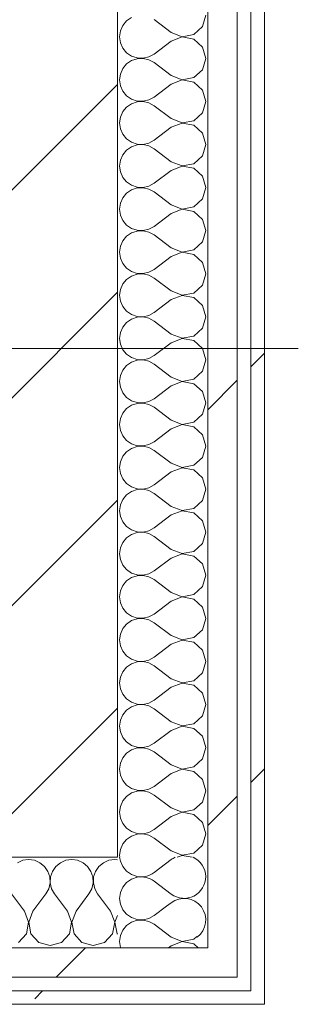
# Model space of a CAD drawing. Header units: millimetres. Extents: x -40968 to 11883, y -18816 to 4378.
# Tile 190 of 209: x -1661 to -1538, y -12504 to -12069. Entities that reach past the tile are written whole.
import ezdxf

# ---------------------------------------------------------------- set-up
doc = ezdxf.new("R2010")
doc.units = ezdxf.units.MM
doc.header["$MEASUREMENT"] = 0
doc.linetypes.add('Wipeout_Contour', pattern=[1000, 0, -1000])
doc.layers.add('10_ESTR_Pilars', color=7, linetype='Continuous')
doc.layers.add('Nuevo_08_E_Envans secs', color=7, linetype='Continuous')
for name, color, linetype, lineweight in [('10_ESTR_Pilars_Pluma_Nº__20', 1, 'Continuous', 5), ('10_ESTR_Pilars_Pluma_Nº__28', 7, 'Continuous', 20), ('10_ESTR_Pilars_Pluma_Nº__42', 8, 'Continuous', 25), ('Nuevo_08_E_Envans secs_Pluma_Nº__1', 7, 'Continuous', 5)]:
    doc.layers.add(name, color=color, linetype=linetype, lineweight=lineweight)
for name, color, linetype, lineweight, true_color in [('Nuevo_08_E_Envans secs_Pluma_Nº__102', 7, 'Continuous', 5, 0xcccccc), ('Nuevo_08_E_Envans secs_Pluma_Nº__171', 171, 'Continuous', 13, 0xaaaaff), ('Nuevo_08_E_Envans secs_Pluma_Nº__177', 7, 'Continuous', 15, 0xf7e046)]:
    doc.layers.add(name, color=color, linetype=linetype, lineweight=lineweight, true_color=true_color)
pattern_1 = [(45, (0, 0), (-183.848, 183.848), [195, -65]), (45, (7e-14, 183.85), (-183.848, 183.848), [195, -65])]

# ---------------------------------------------------------------- blocks, each defined once
blk = doc.blocks.new('*X363')
at = {"layer": 'Nuevo_08_E_Envans secs_Pluma_Nº__102', "color": 254, "linetype": 'Continuous', "lineweight": 5, "true_color": 0xcccccc}
for p, q in [((-1616.65, -12440.23), (-1616.58, -12440.7)), ((-1616.58, -12440.7), (-1615.52, -12443.1)), ((-1615.52, -12443.1), (-1613.84, -12445.13)), ((-1613.84, -12445.13), (-1611.68, -12446.61)), ((-1611.68, -12446.61), (-1609.53, -12447.34)), ((-1613.84, -12450.11), (-1615.52, -12452.14)), ((-1611.68, -12448.62), (-1613.84, -12450.11)), ((-1609.19, -12447.78), (-1611.68, -12448.62)), ((-1609.09, -12447.78), (-1609.19, -12447.78)), ((-1616.58, -12454.54), (-1616.94, -12457.14)), ((-1615.52, -12452.14), (-1616.58, -12454.54)), ((-1616.94, -12457.14), (-1616.58, -12459.75)), ((-1616.58, -12459.75), (-1615.52, -12462.15)), ((-1615.52, -12462.15), (-1613.84, -12464.17)), ((-1596.22, -12460.65), (-1601.7, -12464.76)), ((-1613.84, -12464.17), (-1611.68, -12465.66)), ((-1611.68, -12467.67), (-1613.84, -12469.16)), ((-1611.68, -12465.66), (-1609.19, -12466.5)), ((-1609.19, -12466.83), (-1611.68, -12467.67)), ((-1609.19, -12466.5), (-1606.56, -12466.63)), ((-1606.56, -12466.71), (-1609.19, -12466.83)), ((-1606.56, -12466.63), (-1604, -12466.03)), ((-1604, -12467.3), (-1606.56, -12466.71)), ((-1604, -12466.03), (-1601.7, -12464.76)), ((-1601.7, -12468.57), (-1604, -12467.3)), ((-1615.52, -12471.18), (-1616.58, -12473.59)), ((-1613.84, -12469.16), (-1615.52, -12471.18)), ((-1594.08, -12474.29), (-1601.7, -12468.57)), ((-1616.58, -12473.59), (-1616.94, -12476.19)), ((-1616.94, -12476.19), (-1616.58, -12478.79)), ((-1594.08, -12474.29), (-1589.23, -12476.15)), ((-1589.23, -12476.23), (-1594.08, -12478.1)), ((-1589.23, -12476.15), (-1584.11, -12475.19)), ((-1584.11, -12477.2), (-1589.23, -12476.23)), ((-1584.11, -12475.19), (-1582.84, -12474.03)), ((-1582.16, -12478.98), (-1584.11, -12477.2)), ((-1616.58, -12478.79), (-1616.5, -12478.98)), ((-1594.08, -12478.1), (-1595.26, -12478.98))]:
    blk.add_line(p, q, dxfattribs=at)
blk = doc.blocks.new('*X365')
at = {"layer": 'Nuevo_08_E_Envans secs_Pluma_Nº__102', "color": 254, "linetype": 'Continuous', "lineweight": 5, "true_color": 0xcccccc}
for p, q in [((-1594.08, -12440), (-1601.7, -12445.71)), ((-1594.08, -12455.24), (-1601.7, -12449.52)), ((-1594.08, -12459.05), (-1596.22, -12460.65))]:
    blk.add_line(p, q, dxfattribs=at)
for centre, start, end in [((-1607.42, -12438.1), 185.3062, 192.4806), ((-1588.37, -12447.62), 233.1301, 65.165), ((-1588.37, -12447.62), 114.835, 126.8699), ((-1607.42, -12438.1), 257.5194, 306.8699), ((-1607.42, -12457.14), 53.1301, 100.1798), ((-1588.37, -12466.67), 307.1776, 126.8699)]:
    blk.add_arc(centre, 9.52, start, end, dxfattribs=at)
blk = doc.blocks.new('*X366')
at = {"layer": 'Nuevo_08_E_Envans secs_Pluma_Nº__102', "color": 254, "linetype": 'Continuous', "lineweight": 5, "true_color": 0xcccccc}
for p, q in [((-1611.68, -12067.67), (-1613.84, -12069.16)), ((-1580.27, -12071.67), (-1578.85, -12066.67)), ((-1615.52, -12071.18), (-1616.58, -12073.59)), ((-1613.84, -12069.16), (-1615.52, -12071.18)), ((-1594.08, -12074.29), (-1601.7, -12068.57)), ((-1584.11, -12075.19), (-1580.27, -12071.67)), ((-1616.58, -12073.59), (-1616.94, -12076.19)), ((-1616.94, -12076.19), (-1616.58, -12078.79)), ((-1594.08, -12074.29), (-1589.23, -12076.15)), ((-1589.23, -12076.23), (-1594.08, -12078.1)), ((-1589.23, -12076.15), (-1584.11, -12075.19)), ((-1584.11, -12077.2), (-1589.23, -12076.23)), ((-1616.58, -12078.79), (-1615.52, -12081.2)), ((-1594.08, -12078.1), (-1601.7, -12083.81)), ((-1580.27, -12080.71), (-1584.11, -12077.2)), ((-1578.85, -12085.71), (-1580.27, -12080.71)), ((-1615.52, -12081.2), (-1613.84, -12083.22)), ((-1613.84, -12083.22), (-1611.68, -12084.71)), ((-1611.68, -12084.71), (-1609.19, -12085.55)), ((-1606.56, -12085.68), (-1604, -12085.08)), ((-1604, -12085.08), (-1601.7, -12083.81)), ((-1613.84, -12088.21), (-1615.52, -12090.23)), ((-1611.68, -12086.72), (-1613.84, -12088.21)), ((-1609.19, -12085.88), (-1611.68, -12086.72)), ((-1609.19, -12085.55), (-1606.56, -12085.68)), ((-1606.56, -12085.75), (-1609.19, -12085.88)), ((-1604, -12086.35), (-1606.56, -12085.75)), ((-1601.7, -12087.62), (-1604, -12086.35)), ((-1594.08, -12093.33), (-1601.7, -12087.62)), ((-1580.27, -12090.72), (-1578.85, -12085.71)), ((-1616.58, -12092.64), (-1616.94, -12095.24)), ((-1615.52, -12090.23), (-1616.58, -12092.64)), ((-1594.08, -12093.33), (-1589.23, -12095.2)), ((-1584.11, -12094.23), (-1580.27, -12090.72)), ((-1616.94, -12095.24), (-1616.58, -12097.84)), ((-1616.58, -12097.84), (-1615.52, -12100.25)), ((-1594.08, -12097.14), (-1601.7, -12102.86)), ((-1589.23, -12095.28), (-1594.08, -12097.14)), ((-1589.23, -12095.2), (-1584.11, -12094.23)), ((-1584.11, -12096.24), (-1589.23, -12095.28)), ((-1580.27, -12099.75), (-1584.11, -12096.24)), ((-1615.52, -12100.25), (-1613.84, -12102.27)), ((-1613.84, -12102.27), (-1611.68, -12103.76)), ((-1578.85, -12104.76), (-1580.27, -12099.75)), ((-1611.68, -12105.77), (-1613.84, -12107.26)), ((-1611.68, -12103.76), (-1609.19, -12104.6)), ((-1609.19, -12104.93), (-1611.68, -12105.77)), ((-1609.19, -12104.6), (-1606.56, -12104.72)), ((-1606.56, -12104.8), (-1609.19, -12104.93)), ((-1606.56, -12104.72), (-1604, -12104.13)), ((-1604, -12105.4), (-1606.56, -12104.8)), ((-1604, -12104.13), (-1601.7, -12102.86)), ((-1601.7, -12106.67), (-1604, -12105.4)), ((-1594.08, -12112.38), (-1601.7, -12106.67)), ((-1580.27, -12109.77), (-1578.85, -12104.76)), ((-1615.52, -12109.28), (-1616.58, -12111.68)), ((-1613.84, -12107.26), (-1615.52, -12109.28)), ((-1584.11, -12113.28), (-1580.27, -12109.77)), ((-1616.58, -12111.68), (-1616.94, -12114.29)), ((-1616.94, -12114.29), (-1616.58, -12116.89)), ((-1594.08, -12112.38), (-1589.23, -12114.25)), ((-1589.23, -12114.32), (-1594.08, -12116.19)), ((-1589.23, -12114.25), (-1584.11, -12113.28)), ((-1584.11, -12115.29), (-1589.23, -12114.32)), ((-1580.27, -12118.8), (-1584.11, -12115.29)), ((-1616.58, -12116.89), (-1615.52, -12119.29)), ((-1615.52, -12119.29), (-1613.84, -12121.32)), ((-1594.08, -12116.19), (-1601.7, -12121.9)), ((-1578.85, -12123.81), (-1580.27, -12118.8)), ((-1613.84, -12121.32), (-1611.68, -12122.8)), ((-1611.68, -12122.8), (-1609.19, -12123.64)), ((-1609.19, -12123.98), (-1611.68, -12124.81)), ((-1609.19, -12123.64), (-1606.56, -12123.77)), ((-1606.56, -12123.85), (-1609.19, -12123.98)), ((-1606.56, -12123.77), (-1604, -12123.18)), ((-1604, -12124.44), (-1606.56, -12123.85)), ((-1604, -12123.18), (-1601.7, -12121.9)), ((-1601.7, -12125.71), (-1604, -12124.44)), ((-1580.27, -12128.82), (-1578.85, -12123.81)), ((-1615.52, -12128.33), (-1616.58, -12130.73)), ((-1613.84, -12126.3), (-1615.52, -12128.33)), ((-1611.68, -12124.81), (-1613.84, -12126.3)), ((-1594.08, -12131.43), (-1601.7, -12125.71)), ((-1584.11, -12132.33), (-1580.27, -12128.82)), ((-1616.58, -12130.73), (-1616.94, -12133.33)), ((-1594.08, -12131.43), (-1589.23, -12133.29)), ((-1589.23, -12133.29), (-1584.11, -12132.33)), ((-1616.94, -12133.33), (-1616.58, -12135.94)), ((-1616.58, -12135.94), (-1615.52, -12138.34)), ((-1594.08, -12135.24), (-1601.7, -12140.95)), ((-1589.23, -12133.37), (-1594.08, -12135.24)), ((-1584.11, -12134.34), (-1589.23, -12133.37)), ((-1580.27, -12137.85), (-1584.11, -12134.34)), ((-1615.52, -12138.34), (-1613.84, -12140.36)), ((-1613.84, -12140.36), (-1611.68, -12141.85)), ((-1611.68, -12141.85), (-1609.19, -12142.69)), ((-1604, -12142.22), (-1601.7, -12140.95)), ((-1578.85, -12142.86), (-1580.27, -12137.85)), ((-1613.84, -12145.35), (-1615.52, -12147.37)), ((-1611.68, -12143.86), (-1613.84, -12145.35)), ((-1609.19, -12143.02), (-1611.68, -12143.86)), ((-1609.19, -12142.69), (-1606.56, -12142.82)), ((-1606.56, -12142.9), (-1609.19, -12143.02)), ((-1606.56, -12142.82), (-1604, -12142.22)), ((-1604, -12143.49), (-1606.56, -12142.9)), ((-1601.7, -12144.76), (-1604, -12143.49)), ((-1594.08, -12150.48), (-1601.7, -12144.76)), ((-1580.27, -12147.86), (-1578.85, -12142.86)), ((-1616.58, -12149.78), (-1616.94, -12152.38)), ((-1615.52, -12147.37), (-1616.58, -12149.78)), ((-1594.08, -12150.48), (-1589.23, -12152.34)), ((-1584.11, -12151.38), (-1580.27, -12147.86)), ((-1616.94, -12152.38), (-1616.58, -12154.98)), ((-1616.58, -12154.98), (-1615.52, -12157.39)), ((-1594.08, -12154.29), (-1601.7, -12160)), ((-1589.23, -12152.42), (-1594.08, -12154.29)), ((-1589.23, -12152.34), (-1584.11, -12151.38)), ((-1584.11, -12153.39), (-1589.23, -12152.42)), ((-1580.27, -12156.9), (-1584.11, -12153.39)), ((-1615.52, -12157.39), (-1613.84, -12159.41)), ((-1613.84, -12159.41), (-1611.68, -12160.9)), ((-1578.85, -12161.9), (-1580.27, -12156.9)), ((-1611.68, -12162.91), (-1613.84, -12164.4)), ((-1611.68, -12160.9), (-1609.19, -12161.74)), ((-1609.19, -12162.07), (-1611.68, -12162.91)), ((-1609.19, -12161.74), (-1606.56, -12161.87)), ((-1606.56, -12161.94), (-1609.19, -12162.07)), ((-1606.56, -12161.87), (-1604, -12161.27)), ((-1604, -12162.54), (-1606.56, -12161.94)), ((-1604, -12161.27), (-1601.7, -12160)), ((-1601.7, -12163.81), (-1604, -12162.54)), ((-1580.27, -12166.91), (-1578.85, -12161.9)), ((-1615.52, -12166.42), (-1616.58, -12168.83)), ((-1613.84, -12164.4), (-1615.52, -12166.42)), ((-1594.08, -12169.52), (-1601.7, -12163.81)), ((-1584.11, -12170.42), (-1580.27, -12166.91)), ((-1616.58, -12168.83), (-1616.94, -12171.43)), ((-1616.94, -12171.43), (-1616.58, -12174.03)), ((-1594.08, -12169.52), (-1589.23, -12171.39)), ((-1589.23, -12171.47), (-1594.08, -12173.33)), ((-1589.23, -12171.39), (-1584.11, -12170.42)), ((-1584.11, -12172.43), (-1589.23, -12171.47)), ((-1580.27, -12175.95), (-1584.11, -12172.43)), ((-1616.58, -12174.03), (-1615.52, -12176.44)), ((-1615.52, -12176.44), (-1613.84, -12178.46)), ((-1594.08, -12173.33), (-1601.7, -12179.05)), ((-1578.85, -12180.95), (-1580.27, -12175.95)), ((-1613.84, -12178.46), (-1611.68, -12179.95)), ((-1611.68, -12179.95), (-1609.19, -12180.79)), ((-1609.19, -12181.12), (-1611.68, -12181.96)), ((-1609.19, -12180.79), (-1606.56, -12180.91)), ((-1606.56, -12180.99), (-1609.19, -12181.12)), ((-1606.56, -12180.91), (-1604, -12180.32)), ((-1604, -12181.59), (-1606.56, -12180.99)), ((-1604, -12180.32), (-1601.7, -12179.05)), ((-1580.27, -12185.96), (-1578.85, -12180.95)), ((-1615.52, -12185.47), (-1616.58, -12187.87)), ((-1613.84, -12183.45), (-1615.52, -12185.47)), ((-1611.68, -12181.96), (-1613.84, -12183.45)), ((-1601.7, -12182.86), (-1604, -12181.59)), ((-1594.08, -12188.57), (-1601.7, -12182.86)), ((-1616.58, -12187.87), (-1616.94, -12190.48)), ((-1594.08, -12188.57), (-1589.23, -12190.44)), ((-1589.23, -12190.44), (-1584.11, -12189.47)), ((-1584.11, -12189.47), (-1580.27, -12185.96)), ((-1616.94, -12190.48), (-1616.58, -12193.08)), ((-1616.58, -12193.08), (-1615.52, -12195.48)), ((-1594.08, -12192.38), (-1601.7, -12198.1)), ((-1589.23, -12190.51), (-1594.08, -12192.38)), ((-1584.11, -12191.48), (-1589.23, -12190.51)), ((-1580.27, -12194.99), (-1584.11, -12191.48)), ((-1615.52, -12195.48), (-1613.84, -12197.51)), ((-1613.84, -12197.51), (-1611.68, -12198.99)), ((-1604, -12199.37), (-1601.7, -12198.1)), ((-1578.85, -12200), (-1580.27, -12194.99)), ((-1613.84, -12202.49), (-1615.52, -12204.52)), ((-1611.68, -12201.01), (-1613.84, -12202.49)), ((-1611.68, -12198.99), (-1609.19, -12199.83)), ((-1609.19, -12200.17), (-1611.68, -12201.01)), ((-1609.19, -12199.83), (-1606.56, -12199.96)), ((-1606.56, -12200.04), (-1609.19, -12200.17)), ((-1606.56, -12199.96), (-1604, -12199.37)), ((-1604, -12200.63), (-1606.56, -12200.04)), ((-1601.7, -12201.9), (-1604, -12200.63)), ((-1594.08, -12207.62), (-1601.7, -12201.9)), ((-1580.27, -12205.01), (-1578.85, -12200)), ((-1616.58, -12206.92), (-1616.94, -12209.52)), ((-1615.52, -12204.52), (-1616.58, -12206.92)), ((-1584.11, -12208.52), (-1580.27, -12205.01)), ((-1616.94, -12209.52), (-1616.58, -12212.13)), ((-1594.08, -12211.43), (-1601.7, -12217.14)), ((-1594.08, -12207.62), (-1589.23, -12209.49)), ((-1589.23, -12209.56), (-1594.08, -12211.43)), ((-1589.23, -12209.49), (-1584.11, -12208.52)), ((-1584.11, -12210.53), (-1589.23, -12209.56)), ((-1580.27, -12214.04), (-1584.11, -12210.53)), ((-1616.58, -12212.13), (-1615.52, -12214.53)), ((-1615.52, -12214.53), (-1613.84, -12216.55)), ((-1578.85, -12219.05), (-1580.27, -12214.04)), ((-1613.84, -12216.55), (-1611.68, -12218.04)), ((-1611.68, -12220.05), (-1613.84, -12221.54)), ((-1611.68, -12218.04), (-1609.19, -12218.88)), ((-1609.19, -12219.21), (-1611.68, -12220.05)), ((-1609.19, -12218.88), (-1606.56, -12219.01)), ((-1606.56, -12219.09), (-1609.19, -12219.21)), ((-1606.56, -12219.01), (-1604, -12218.41)), ((-1604, -12219.68), (-1606.56, -12219.09)), ((-1604, -12218.41), (-1601.7, -12217.14)), ((-1601.7, -12220.95), (-1604, -12219.68)), ((-1580.27, -12224.05), (-1578.85, -12219.05)), ((-1615.52, -12223.56), (-1616.58, -12225.97)), ((-1613.84, -12221.54), (-1615.52, -12223.56)), ((-1594.08, -12226.67), (-1601.7, -12220.95)), ((-1584.11, -12227.57), (-1580.27, -12224.05)), ((-1616.58, -12225.97), (-1616.94, -12228.57)), ((-1616.94, -12228.57), (-1616.58, -12231.17)), ((-1594.08, -12226.67), (-1589.23, -12228.53)), ((-1589.23, -12228.61), (-1594.08, -12230.48)), ((-1589.23, -12228.53), (-1584.11, -12227.57)), ((-1584.11, -12229.58), (-1589.23, -12228.61)), ((-1616.58, -12231.17), (-1615.52, -12233.58)), ((-1594.08, -12230.48), (-1601.7, -12236.19)), ((-1580.27, -12233.09), (-1584.11, -12229.58)), ((-1578.85, -12238.1), (-1580.27, -12233.09)), ((-1615.52, -12233.58), (-1613.84, -12235.6)), ((-1613.84, -12235.6), (-1611.68, -12237.09)), ((-1611.68, -12237.09), (-1609.19, -12237.93)), ((-1606.56, -12238.06), (-1604, -12237.46)), ((-1604, -12237.46), (-1601.7, -12236.19)), ((-1613.84, -12240.59), (-1615.52, -12242.61)), ((-1611.68, -12239.1), (-1613.84, -12240.59)), ((-1609.19, -12238.26), (-1611.68, -12239.1)), ((-1609.19, -12237.93), (-1606.56, -12238.06)), ((-1606.56, -12238.13), (-1609.19, -12238.26)), ((-1604, -12238.73), (-1606.56, -12238.13)), ((-1601.7, -12240), (-1604, -12238.73)), ((-1594.08, -12245.71), (-1601.7, -12240)), ((-1580.27, -12243.1), (-1578.85, -12238.1)), ((-1616.58, -12245.02), (-1616.94, -12247.62)), ((-1615.52, -12242.61), (-1616.58, -12245.02)), ((-1594.08, -12245.71), (-1589.23, -12247.58)), ((-1584.11, -12246.61), (-1580.27, -12243.1)), ((-1616.94, -12247.62), (-1616.58, -12250.22)), ((-1616.58, -12250.22), (-1615.52, -12252.63)), ((-1594.08, -12249.52), (-1601.7, -12255.24)), ((-1589.23, -12247.66), (-1594.08, -12249.52)), ((-1589.23, -12247.58), (-1584.11, -12246.61)), ((-1584.11, -12248.62), (-1589.23, -12247.66)), ((-1580.27, -12252.14), (-1584.11, -12248.62)), ((-1615.52, -12252.63), (-1613.84, -12254.65)), ((-1613.84, -12254.65), (-1611.68, -12256.14)), ((-1578.85, -12257.14), (-1580.27, -12252.14)), ((-1611.68, -12258.15), (-1613.84, -12259.64)), ((-1611.68, -12256.14), (-1609.19, -12256.98)), ((-1609.19, -12257.31), (-1611.68, -12258.15)), ((-1609.19, -12256.98), (-1606.56, -12257.1)), ((-1606.56, -12257.18), (-1609.19, -12257.31)), ((-1606.56, -12257.1), (-1604, -12256.51)), ((-1604, -12257.78), (-1606.56, -12257.18)), ((-1604, -12256.51), (-1601.7, -12255.24)), ((-1601.7, -12259.05), (-1604, -12257.78)), ((-1594.08, -12264.76), (-1601.7, -12259.05)), ((-1580.27, -12262.15), (-1578.85, -12257.14)), ((-1615.52, -12261.66), (-1616.58, -12264.06)), ((-1613.84, -12259.64), (-1615.52, -12261.66)), ((-1584.11, -12265.66), (-1580.27, -12262.15)), ((-1616.58, -12264.06), (-1616.94, -12266.67)), ((-1616.94, -12266.67), (-1616.58, -12269.27)), ((-1594.08, -12264.76), (-1589.23, -12266.63)), ((-1589.23, -12266.71), (-1594.08, -12268.57)), ((-1589.23, -12266.63), (-1584.11, -12265.66)), ((-1584.11, -12267.67), (-1589.23, -12266.71)), ((-1580.27, -12271.18), (-1584.11, -12267.67)), ((-1616.58, -12269.27), (-1615.52, -12271.67)), ((-1615.52, -12271.67), (-1613.84, -12273.7)), ((-1594.08, -12268.57), (-1601.7, -12274.29)), ((-1578.85, -12276.19), (-1580.27, -12271.18)), ((-1613.84, -12273.7), (-1611.68, -12275.19)), ((-1611.68, -12275.19), (-1609.19, -12276.02)), ((-1609.19, -12276.36), (-1611.68, -12277.2)), ((-1609.19, -12276.02), (-1606.56, -12276.15)), ((-1606.56, -12276.23), (-1609.19, -12276.36)), ((-1606.56, -12276.15), (-1604, -12275.56)), ((-1604, -12276.82), (-1606.56, -12276.23)), ((-1604, -12275.56), (-1601.7, -12274.29)), ((-1601.7, -12278.1), (-1604, -12276.82)), ((-1580.27, -12281.2), (-1578.85, -12276.19)), ((-1615.52, -12280.71), (-1616.58, -12283.11)), ((-1613.84, -12278.68), (-1615.52, -12280.71)), ((-1611.68, -12277.2), (-1613.84, -12278.68)), ((-1594.08, -12283.81), (-1601.7, -12278.1)), ((-1584.11, -12284.71), (-1580.27, -12281.2)), ((-1616.58, -12283.11), (-1616.94, -12285.71)), ((-1594.08, -12283.81), (-1589.23, -12285.68)), ((-1589.23, -12285.68), (-1584.11, -12284.71)), ((-1616.94, -12285.71), (-1616.58, -12288.32)), ((-1616.58, -12288.32), (-1615.52, -12290.72)), ((-1594.08, -12287.62), (-1601.7, -12293.33)), ((-1589.23, -12285.75), (-1594.08, -12287.62)), ((-1584.11, -12286.72), (-1589.23, -12285.75)), ((-1580.27, -12290.23), (-1584.11, -12286.72)), ((-1615.52, -12290.72), (-1613.84, -12292.74)), ((-1613.84, -12292.74), (-1611.68, -12294.23)), ((-1611.68, -12294.23), (-1609.19, -12295.07)), ((-1604, -12294.6), (-1601.7, -12293.33)), ((-1578.85, -12295.24), (-1580.27, -12290.23)), ((-1613.84, -12297.73), (-1615.52, -12299.75)), ((-1611.68, -12296.24), (-1613.84, -12297.73)), ((-1609.19, -12295.4), (-1611.68, -12296.24)), ((-1609.19, -12295.07), (-1606.56, -12295.2)), ((-1606.56, -12295.28), (-1609.19, -12295.4)), ((-1606.56, -12295.2), (-1604, -12294.6)), ((-1604, -12295.87), (-1606.56, -12295.28)), ((-1601.7, -12297.14), (-1604, -12295.87)), ((-1594.08, -12302.86), (-1601.7, -12297.14)), ((-1580.27, -12300.25), (-1578.85, -12295.24)), ((-1616.58, -12302.16), (-1616.94, -12304.76)), ((-1615.52, -12299.75), (-1616.58, -12302.16)), ((-1594.08, -12302.86), (-1589.23, -12304.72)), ((-1584.11, -12303.76), (-1580.27, -12300.25)), ((-1616.94, -12304.76), (-1616.58, -12307.36)), ((-1616.58, -12307.36), (-1615.52, -12309.77)), ((-1594.08, -12306.67), (-1601.7, -12312.38)), ((-1589.23, -12304.8), (-1594.08, -12306.67)), ((-1589.23, -12304.72), (-1584.11, -12303.76)), ((-1584.11, -12305.77), (-1589.23, -12304.8)), ((-1580.27, -12309.28), (-1584.11, -12305.77)), ((-1615.52, -12309.77), (-1613.84, -12311.79)), ((-1613.84, -12311.79), (-1611.68, -12313.28)), ((-1578.85, -12314.29), (-1580.27, -12309.28)), ((-1611.68, -12315.29), (-1613.84, -12316.78)), ((-1611.68, -12313.28), (-1609.19, -12314.12)), ((-1609.19, -12314.45), (-1611.68, -12315.29)), ((-1609.19, -12314.12), (-1606.56, -12314.25)), ((-1606.56, -12314.32), (-1609.19, -12314.45)), ((-1606.56, -12314.25), (-1604, -12313.65)), ((-1604, -12314.92), (-1606.56, -12314.32)), ((-1604, -12313.65), (-1601.7, -12312.38)), ((-1601.7, -12316.19), (-1604, -12314.92)), ((-1580.27, -12319.29), (-1578.85, -12314.29)), ((-1615.52, -12318.8), (-1616.58, -12321.21)), ((-1613.84, -12316.78), (-1615.52, -12318.8)), ((-1594.08, -12321.9), (-1601.7, -12316.19)), ((-1584.11, -12322.8), (-1580.27, -12319.29)), ((-1616.58, -12321.21), (-1616.94, -12323.81)), ((-1616.94, -12323.81), (-1616.58, -12326.41)), ((-1594.08, -12321.9), (-1589.23, -12323.77)), ((-1589.23, -12323.85), (-1594.08, -12325.71)), ((-1589.23, -12323.77), (-1584.11, -12322.8)), ((-1584.11, -12324.81), (-1589.23, -12323.85)), ((-1580.27, -12328.33), (-1584.11, -12324.81)), ((-1616.58, -12326.41), (-1615.52, -12328.82)), ((-1615.52, -12328.82), (-1613.84, -12330.84)), ((-1594.08, -12325.71), (-1601.7, -12331.43)), ((-1578.85, -12333.33), (-1580.27, -12328.33)), ((-1613.84, -12330.84), (-1611.68, -12332.33)), ((-1611.68, -12332.33), (-1609.19, -12333.17)), ((-1609.19, -12333.5), (-1611.68, -12334.34)), ((-1609.19, -12333.17), (-1606.56, -12333.29)), ((-1606.56, -12333.37), (-1609.19, -12333.5)), ((-1606.56, -12333.29), (-1604, -12332.7)), ((-1604, -12333.97), (-1606.56, -12333.37)), ((-1604, -12332.7), (-1601.7, -12331.43)), ((-1580.27, -12338.34), (-1578.85, -12333.33)), ((-1615.52, -12337.85), (-1616.58, -12340.25)), ((-1613.84, -12335.83), (-1615.52, -12337.85)), ((-1611.68, -12334.34), (-1613.84, -12335.83)), ((-1601.7, -12335.24), (-1604, -12333.97)), ((-1594.08, -12340.95), (-1601.7, -12335.24)), ((-1616.58, -12340.25), (-1616.94, -12342.86)), ((-1594.08, -12340.95), (-1589.23, -12342.82)), ((-1589.23, -12342.82), (-1584.11, -12341.85)), ((-1584.11, -12341.85), (-1580.27, -12338.34)), ((-1616.94, -12342.86), (-1616.58, -12345.46)), ((-1616.58, -12345.46), (-1615.52, -12347.86)), ((-1594.08, -12344.76), (-1601.7, -12350.48)), ((-1589.23, -12342.9), (-1594.08, -12344.76)), ((-1584.11, -12343.86), (-1589.23, -12342.9)), ((-1580.27, -12347.37), (-1584.11, -12343.86)), ((-1615.52, -12347.86), (-1613.84, -12349.89)), ((-1613.84, -12349.89), (-1611.68, -12351.38)), ((-1604, -12351.75), (-1601.7, -12350.48)), ((-1578.85, -12352.38), (-1580.27, -12347.37)), ((-1613.84, -12354.87), (-1615.52, -12356.9)), ((-1611.68, -12353.39), (-1613.84, -12354.87)), ((-1611.68, -12351.38), (-1609.19, -12352.22)), ((-1609.19, -12352.55), (-1611.68, -12353.39)), ((-1609.19, -12352.22), (-1606.56, -12352.34)), ((-1606.56, -12352.42), (-1609.19, -12352.55)), ((-1606.56, -12352.34), (-1604, -12351.75)), ((-1604, -12353.01), (-1606.56, -12352.42)), ((-1601.7, -12354.29), (-1604, -12353.01)), ((-1594.08, -12360), (-1601.7, -12354.29)), ((-1580.27, -12357.39), (-1578.85, -12352.38)), ((-1616.58, -12359.3), (-1616.94, -12361.9)), ((-1615.52, -12356.9), (-1616.58, -12359.3)), ((-1584.11, -12360.9), (-1580.27, -12357.39)), ((-1616.94, -12361.9), (-1616.58, -12364.51)), ((-1594.08, -12363.81), (-1601.7, -12369.52)), ((-1594.08, -12360), (-1589.23, -12361.87)), ((-1589.23, -12361.94), (-1594.08, -12363.81)), ((-1589.23, -12361.87), (-1584.11, -12360.9)), ((-1584.11, -12362.91), (-1589.23, -12361.94)), ((-1580.27, -12366.42), (-1584.11, -12362.91)), ((-1616.58, -12364.51), (-1615.52, -12366.91)), ((-1615.52, -12366.91), (-1613.84, -12368.94)), ((-1578.85, -12371.43), (-1580.27, -12366.42)), ((-1613.84, -12368.94), (-1611.68, -12370.42)), ((-1611.68, -12372.43), (-1613.84, -12373.92)), ((-1611.68, -12370.42), (-1609.19, -12371.26)), ((-1609.19, -12371.59), (-1611.68, -12372.43)), ((-1609.19, -12371.26), (-1606.56, -12371.39)), ((-1606.56, -12371.47), (-1609.19, -12371.59)), ((-1606.56, -12371.39), (-1604, -12370.8)), ((-1604, -12372.06), (-1606.56, -12371.47)), ((-1604, -12370.8), (-1601.7, -12369.52)), ((-1601.7, -12373.33), (-1604, -12372.06)), ((-1580.27, -12376.44), (-1578.85, -12371.43)), ((-1615.52, -12375.95), (-1616.58, -12378.35)), ((-1613.84, -12373.92), (-1615.52, -12375.95)), ((-1594.08, -12379.05), (-1601.7, -12373.33)), ((-1584.11, -12379.95), (-1580.27, -12376.44)), ((-1616.58, -12378.35), (-1616.94, -12380.95)), ((-1616.94, -12380.95), (-1616.58, -12383.55)), ((-1594.08, -12379.05), (-1589.23, -12380.91)), ((-1589.23, -12380.99), (-1594.08, -12382.86)), ((-1589.23, -12380.91), (-1584.11, -12379.95)), ((-1584.11, -12381.96), (-1589.23, -12380.99)), ((-1616.58, -12383.55), (-1615.52, -12385.96)), ((-1594.08, -12382.86), (-1601.7, -12388.57)), ((-1580.27, -12385.47), (-1584.11, -12381.96)), ((-1578.85, -12390.48), (-1580.27, -12385.47)), ((-1615.52, -12385.96), (-1613.84, -12387.98)), ((-1613.84, -12387.98), (-1611.68, -12389.47)), ((-1611.68, -12389.47), (-1609.19, -12390.31)), ((-1606.56, -12390.44), (-1604, -12389.84)), ((-1604, -12389.84), (-1601.7, -12388.57)), ((-1613.84, -12392.97), (-1615.52, -12394.99)), ((-1611.68, -12391.48), (-1613.84, -12392.97)), ((-1609.19, -12390.64), (-1611.68, -12391.48)), ((-1609.19, -12390.31), (-1606.56, -12390.44)), ((-1606.56, -12390.51), (-1609.19, -12390.64)), ((-1604, -12391.11), (-1606.56, -12390.51)), ((-1601.7, -12392.38), (-1604, -12391.11)), ((-1594.08, -12398.1), (-1601.7, -12392.38)), ((-1580.27, -12395.48), (-1578.85, -12390.48)), ((-1616.58, -12397.4), (-1616.94, -12400)), ((-1615.52, -12394.99), (-1616.58, -12397.4)), ((-1594.08, -12398.1), (-1589.23, -12399.96)), ((-1584.11, -12398.99), (-1580.27, -12395.48)), ((-1616.94, -12400), (-1616.58, -12402.6)), ((-1616.58, -12402.6), (-1615.52, -12405.01)), ((-1594.08, -12401.9), (-1601.7, -12407.62)), ((-1589.23, -12400.04), (-1594.08, -12401.9)), ((-1589.23, -12399.96), (-1584.11, -12398.99)), ((-1584.11, -12401.01), (-1589.23, -12400.04)), ((-1580.27, -12404.52), (-1584.11, -12401.01)), ((-1615.52, -12405.01), (-1613.84, -12407.03)), ((-1613.84, -12407.03), (-1611.68, -12408.52)), ((-1578.85, -12409.52), (-1580.27, -12404.52)), ((-1611.68, -12410.53), (-1613.84, -12412.02)), ((-1611.68, -12408.52), (-1609.19, -12409.36)), ((-1609.19, -12409.69), (-1611.68, -12410.53)), ((-1609.19, -12409.36), (-1606.56, -12409.49)), ((-1606.56, -12409.56), (-1609.19, -12409.69)), ((-1606.56, -12409.49), (-1604, -12408.89)), ((-1604, -12410.16), (-1606.56, -12409.56)), ((-1604, -12408.89), (-1601.7, -12407.62)), ((-1601.7, -12411.43), (-1604, -12410.16)), ((-1594.08, -12417.14), (-1601.7, -12411.43)), ((-1580.27, -12414.53), (-1578.85, -12409.52)), ((-1615.52, -12414.04), (-1616.58, -12416.45)), ((-1613.84, -12412.02), (-1615.52, -12414.04)), ((-1584.11, -12418.04), (-1580.27, -12414.53)), ((-1616.58, -12416.45), (-1616.94, -12419.05)), ((-1616.94, -12419.05), (-1616.58, -12421.65)), ((-1594.08, -12417.14), (-1589.23, -12419.01)), ((-1589.23, -12419.09), (-1594.08, -12420.95)), ((-1589.23, -12419.01), (-1584.11, -12418.04)), ((-1584.11, -12420.05), (-1589.23, -12419.09)), ((-1580.27, -12423.56), (-1584.11, -12420.05)), ((-1616.58, -12421.65), (-1615.52, -12424.05)), ((-1615.52, -12424.05), (-1613.84, -12426.08)), ((-1594.08, -12420.95), (-1601.7, -12426.67)), ((-1578.85, -12428.57), (-1580.27, -12423.56)), ((-1613.84, -12426.08), (-1611.68, -12427.57)), ((-1611.68, -12427.57), (-1609.19, -12428.41)), ((-1609.19, -12428.74), (-1611.68, -12429.58)), ((-1609.19, -12428.41), (-1606.56, -12428.53)), ((-1606.56, -12428.61), (-1609.19, -12428.74)), ((-1606.56, -12428.53), (-1604, -12427.94)), ((-1604, -12429.2), (-1606.56, -12428.61)), ((-1604, -12427.94), (-1601.7, -12426.67)), ((-1601.7, -12430.48), (-1604, -12429.2)), ((-1580.27, -12433.58), (-1578.85, -12428.57)), ((-1615.52, -12433.09), (-1616.58, -12435.49)), ((-1613.84, -12431.06), (-1615.52, -12433.09)), ((-1611.68, -12429.58), (-1613.84, -12431.06)), ((-1594.08, -12436.19), (-1601.7, -12430.48)), ((-1584.11, -12437.09), (-1580.27, -12433.58)), ((-1616.58, -12435.49), (-1616.94, -12438.1)), ((-1594.08, -12436.19), (-1589.23, -12438.06)), ((-1589.23, -12438.06), (-1584.11, -12437.09)), ((-1616.94, -12438.1), (-1616.82, -12438.98)), ((-1589.23, -12438.13), (-1591.42, -12438.98)), ((-1584.77, -12438.98), (-1589.23, -12438.13))]:
    blk.add_line(p, q, dxfattribs=at)
blk = doc.blocks.new('Muro_124_1', base_point=(-1552.89, -12503.98))
at = {"layer": 'Nuevo_08_E_Envans secs', "color": 7, "lineweight": 20}
blk.add_blockref('*X363', (0, 0), dxfattribs=at)
at = {"color": 254, "linetype": 'Wipeout_Contour', "lineweight": 0, "ltscale": 37759.620685}
blk.add_wipeout([(-1577.89, -12491.98), (-1564.89, -12491.98), (-1577.89, -12478.98)], dxfattribs=at).dxf.layer = 'Nuevo_08_E_Envans secs'
at = {"color": 254, "linetype": 'Wipeout_Contour', "lineweight": 0, "ltscale": 37796.069009}
blk.add_wipeout([(-1558.89, -12503.98), (-1552.89, -12503.98), (-1558.89, -12497.98)], dxfattribs=at).dxf.layer = 'Nuevo_08_E_Envans secs'
at = {"layer": 'Nuevo_08_E_Envans secs_Pluma_Nº__171', "linetype": 'Continuous', "lineweight": 13, "true_color": 0xaaaaff}
h = blk.add_hatch(dxfattribs=at)
h.set_pattern_fill('Panellat_HPL_0001', color=161, style=0, pattern_type=2)
h.set_pattern_definition(pattern_1)
h.paths.add_polyline_path([(-1558.89, -12503.98), (-1552.89, -12503.98), (-1558.89, -12497.98)])
at = {"layer": 'Nuevo_08_E_Envans secs_Pluma_Nº__177', "linetype": 'Continuous', "lineweight": 15, "true_color": 0xf7e046}
h = blk.add_hatch(dxfattribs=at)
h.set_pattern_fill('Panellat_HPL_0001', color=53, style=0, pattern_type=2)
h.set_pattern_definition(pattern_1)
h.paths.add_polyline_path([(-1577.89, -12491.98), (-1564.89, -12491.98), (-1577.89, -12478.98)])
at = {"color": 254, "linetype": 'Wipeout_Contour', "lineweight": 0, "ltscale": 37744.231797}
blk.add_wipeout([(-1577.89, -12478.98), (-1564.89, -12491.98), (-1564.89, -12478.98)], dxfattribs=at).dxf.layer = 'Nuevo_08_E_Envans secs'
at = {"color": 254, "linetype": 'Wipeout_Contour', "lineweight": 0, "ltscale": 37788.50506}
blk.add_wipeout([(-1552.89, -12497.98), (-1558.89, -12497.98), (-1552.89, -12503.98)], dxfattribs=at).dxf.layer = 'Nuevo_08_E_Envans secs'
at = {"layer": 'Nuevo_08_E_Envans secs_Pluma_Nº__171', "linetype": 'Continuous', "lineweight": 13, "true_color": 0xaaaaff}
h = blk.add_hatch(dxfattribs=at)
h.set_pattern_fill('Panellat_HPL_0001', color=161, style=0, pattern_type=2)
h.set_pattern_definition(pattern_1)
h.paths.add_polyline_path([(-1552.89, -12497.98), (-1558.89, -12497.98), (-1552.89, -12503.98)])
at = {"layer": 'Nuevo_08_E_Envans secs_Pluma_Nº__177', "linetype": 'Continuous', "lineweight": 15, "true_color": 0xf7e046}
h = blk.add_hatch(dxfattribs=at)
h.set_pattern_fill('Panellat_HPL_0001', color=53, style=0, pattern_type=2)
h.set_pattern_definition(pattern_1)
h.paths.add_polyline_path([(-1577.89, -12478.98), (-1564.89, -12491.98), (-1564.89, -12478.98)])
at = {"layer": 'Nuevo_08_E_Envans secs_Pluma_Nº__1', "color": 7, "linetype": 'Continuous', "lineweight": 5}
blk.add_line((-1577.89, -12491.98), (-1564.89, -12491.98), dxfattribs=at)
at = {"layer": 'Nuevo_08_E_Envans secs_Pluma_Nº__1', "color": 7, "linetype": 'Continuous', "lineweight": 5, "flags": 128}
blk.add_lwpolyline([(-1552.89, -12503.98), (-1558.89, -12503.98)], dxfattribs=at)
at = {"color": 254, "linetype": 'Wipeout_Contour', "lineweight": 0, "ltscale": 49250.909001}
blk.add_wipeout([(-1552.89, -11929.97), (-1558.89, -11929.97), (-1558.89, -12497.98), (-1552.89, -12497.98)], dxfattribs=at).dxf.layer = 'Nuevo_08_E_Envans secs'
at = {"color": 254, "linetype": 'Wipeout_Contour', "lineweight": 0, "ltscale": 49258.764095}
blk.add_wipeout([(-1577.89, -11948.97), (-1577.89, -12478.98), (-1564.89, -12478.98), (-1564.89, -11948.97)], dxfattribs=at).dxf.layer = 'Nuevo_08_E_Envans secs'
at = {"layer": 'Nuevo_08_E_Envans secs_Pluma_Nº__171', "linetype": 'Continuous', "lineweight": 13, "true_color": 0xaaaaff}
h = blk.add_hatch(dxfattribs=at)
h.set_pattern_fill('Panellat_HPL_0001', color=161, style=0, pattern_type=2)
h.set_pattern_definition(pattern_1)
h.paths.add_polyline_path([(-1552.89, -11929.97), (-1558.89, -11929.97), (-1558.89, -12497.98), (-1552.89, -12497.98)])
at = {"layer": 'Nuevo_08_E_Envans secs_Pluma_Nº__177', "linetype": 'Continuous', "lineweight": 15, "true_color": 0xf7e046}
h = blk.add_hatch(dxfattribs=at)
h.set_pattern_fill('Panellat_HPL_0001', color=53, style=0, pattern_type=2)
h.set_pattern_definition(pattern_1)
h.paths.add_polyline_path([(-1577.89, -11948.97), (-1577.89, -12478.98), (-1564.89, -12478.98), (-1564.89, -11948.97)])
at = {"layer": 'Nuevo_08_E_Envans secs_Pluma_Nº__1', "color": 7, "linetype": 'Continuous', "lineweight": 5}
for p, q in [((-1558.89, -12491.98), (-1558.89, -11935.97)), ((-1564.89, -12478.98), (-1564.89, -11948.97)), ((-1577.89, -12438.98), (-1577.89, -11988.97)), ((-1577.89, -12478.98), (-1577.89, -12438.98)), ((-1617.89, -12478.98), (-1577.89, -12478.98)), ((-1564.89, -12491.98), (-1564.89, -12478.98)), ((-1558.89, -12497.98), (-1558.89, -12491.98)), ((-1564.89, -12497.98), (-1558.89, -12497.98))]:
    blk.add_line(p, q, dxfattribs=at)
at = {"layer": 'Nuevo_08_E_Envans secs_Pluma_Nº__1', "color": 7, "linetype": 'Continuous', "lineweight": 5, "flags": 128}
blk.add_lwpolyline([(-1552.89, -12503.98), (-1552.89, -11923.97)], dxfattribs=at)
at = {"layer": 'Nuevo_08_E_Envans secs', "color": 7, "lineweight": 20}
for name in ['*X366', '*X365']:
    blk.add_blockref(name, (0, 0), dxfattribs=at)
blk = doc.blocks.new('*X374')
at = {"layer": 'Nuevo_08_E_Envans secs_Pluma_Nº__102', "color": 254, "linetype": 'Continuous', "lineweight": 5, "true_color": 0xcccccc}
for p, q in [((-1659.75, -12440.29), (-1662.15, -12441.35)), ((-1657.14, -12439.93), (-1659.75, -12440.29)), ((-1654.54, -12440.29), (-1657.14, -12439.93)), ((-1652.14, -12441.35), (-1654.54, -12440.29)), ((-1650.11, -12443.03), (-1652.14, -12441.35)), ((-1643.1, -12441.35), (-1645.13, -12443.03)), ((-1640.7, -12440.29), (-1643.1, -12441.35)), ((-1638.1, -12439.93), (-1640.7, -12440.29)), ((-1635.49, -12440.29), (-1638.1, -12439.93)), ((-1633.09, -12441.35), (-1635.49, -12440.29)), ((-1631.06, -12443.03), (-1633.09, -12441.35)), ((-1624.05, -12441.35), (-1626.08, -12443.03)), ((-1621.65, -12440.29), (-1624.05, -12441.35)), ((-1619.05, -12439.93), (-1621.65, -12440.29)), ((-1617.89, -12440.09), (-1619.05, -12439.93)), ((-1648.62, -12445.19), (-1650.11, -12443.03)), ((-1647.78, -12447.68), (-1648.62, -12445.19)), ((-1646.61, -12445.19), (-1647.45, -12447.68)), ((-1645.13, -12443.03), (-1646.61, -12445.19)), ((-1629.58, -12445.19), (-1631.06, -12443.03)), ((-1628.74, -12447.68), (-1629.58, -12445.19)), ((-1627.57, -12445.19), (-1628.41, -12447.68)), ((-1626.08, -12443.03), (-1627.57, -12445.19)), ((-1648.25, -12452.87), (-1647.66, -12450.31)), ((-1647.66, -12450.31), (-1647.78, -12447.68)), ((-1647.45, -12447.68), (-1647.58, -12450.31)), ((-1647.58, -12450.31), (-1646.99, -12452.87)), ((-1629.2, -12452.87), (-1628.61, -12450.31)), ((-1628.61, -12450.31), (-1628.74, -12447.68)), ((-1628.41, -12447.68), (-1628.53, -12450.31)), ((-1628.53, -12450.31), (-1627.94, -12452.87)), ((-1659.05, -12462.79), (-1664.76, -12455.17)), ((-1655.24, -12462.79), (-1649.52, -12455.17)), ((-1649.52, -12455.17), (-1648.25, -12452.87)), ((-1646.99, -12452.87), (-1645.71, -12455.17)), ((-1640, -12462.79), (-1645.71, -12455.17)), ((-1636.19, -12462.79), (-1630.48, -12455.17)), ((-1630.48, -12455.17), (-1629.2, -12452.87)), ((-1627.94, -12452.87), (-1626.67, -12455.17)), ((-1620.95, -12462.79), (-1626.67, -12455.17)), ((-1657.18, -12467.64), (-1659.05, -12462.79)), ((-1655.24, -12462.79), (-1657.1, -12467.64)), ((-1638.13, -12467.64), (-1640, -12462.79)), ((-1636.19, -12462.79), (-1638.06, -12467.64)), ((-1619.09, -12467.64), (-1620.95, -12462.79)), ((-1658.15, -12472.76), (-1657.18, -12467.64)), ((-1657.1, -12467.64), (-1656.14, -12472.76)), ((-1639.1, -12472.76), (-1638.13, -12467.64)), ((-1638.06, -12467.64), (-1637.09, -12472.76)), ((-1620.05, -12472.76), (-1619.09, -12467.64)), ((-1617.89, -12464.74), (-1619.01, -12467.64)), ((-1619.01, -12467.64), (-1618.04, -12472.76)), ((-1661.66, -12476.6), (-1658.15, -12472.76)), ((-1656.14, -12472.76), (-1652.63, -12476.6)), ((-1642.61, -12476.6), (-1639.1, -12472.76)), ((-1637.09, -12472.76), (-1633.58, -12476.6)), ((-1623.56, -12476.6), (-1620.05, -12472.76)), ((-1618.04, -12472.76), (-1617.89, -12472.92)), ((-1652.63, -12476.6), (-1647.62, -12478.02)), ((-1647.62, -12478.02), (-1642.61, -12476.6)), ((-1633.58, -12476.6), (-1628.57, -12478.02)), ((-1628.57, -12478.02), (-1623.56, -12476.6))]:
    blk.add_line(p, q, dxfattribs=at)
blk = doc.blocks.new('Muro_126_1', base_point=(-2036.11, -12503.98))
at = {"color": 254, "linetype": 'Wipeout_Contour', "lineweight": 0, "ltscale": 50462.387691}
blk.add_wipeout([(-1577.89, -12478.98), (-2011.11, -12478.98), (-2011.11, -12491.98), (-1577.89, -12491.98)], dxfattribs=at).dxf.layer = 'Nuevo_08_E_Envans secs'
at = {"color": 254, "linetype": 'Wipeout_Contour', "lineweight": 0, "ltscale": 50525.081917}
blk.add_wipeout([(-1558.89, -12497.98), (-2030.11, -12497.98), (-2030.11, -12503.98), (-1558.89, -12503.98)], dxfattribs=at).dxf.layer = 'Nuevo_08_E_Envans secs'
at = {"layer": 'Nuevo_08_E_Envans secs_Pluma_Nº__171', "linetype": 'Continuous', "lineweight": 13, "true_color": 0xaaaaff}
h = blk.add_hatch(dxfattribs=at)
h.set_pattern_fill('Panellat_HPL_0001', color=161, style=0, pattern_type=2)
h.set_pattern_definition(pattern_1)
h.paths.add_polyline_path([(-1558.89, -12497.98), (-2030.11, -12497.98), (-2030.11, -12503.98), (-1558.89, -12503.98)])
at = {"layer": 'Nuevo_08_E_Envans secs_Pluma_Nº__177', "linetype": 'Continuous', "lineweight": 15, "true_color": 0xf7e046}
h = blk.add_hatch(dxfattribs=at)
h.set_pattern_fill('Panellat_HPL_0001', color=53, style=0, pattern_type=2)
h.set_pattern_definition(pattern_1)
h.paths.add_polyline_path([(-1577.89, -12478.98), (-2011.11, -12478.98), (-2011.11, -12491.98), (-1577.89, -12491.98)])
at = {"layer": 'Nuevo_08_E_Envans secs_Pluma_Nº__1', "color": 7, "linetype": 'Continuous', "lineweight": 5}
for p, q in [((-1971.11, -12478.98), (-1617.89, -12478.98)), ((-1617.89, -12478.98), (-1577.89, -12478.98)), ((-2011.11, -12491.98), (-1577.89, -12491.98)), ((-1577.89, -12491.98), (-1564.89, -12491.98)), ((-2024.11, -12497.98), (-1564.89, -12497.98)), ((-1564.89, -12497.98), (-1558.89, -12497.98))]:
    blk.add_line(p, q, dxfattribs=at)
at = {"layer": 'Nuevo_08_E_Envans secs_Pluma_Nº__1', "color": 7, "linetype": 'Continuous', "lineweight": 5, "flags": 128}
blk.add_lwpolyline([(-2036.11, -12503.98), (-1558.89, -12503.98)], dxfattribs=at)
at = {"layer": 'Nuevo_08_E_Envans secs', "color": 7, "lineweight": 20}
blk.add_blockref('*X374', (0, 0), dxfattribs=at)
blk = doc.blocks.new('Pilar_13_1', base_point=(-1794.5, -12213.98))
at = {"color": 254, "linetype": 'Wipeout_Contour', "lineweight": 0, "ltscale": 49385.503299}
blk.add_wipeout([(-1971.11, -12438.98), (-1617.89, -12438.98), (-1617.89, -11988.98), (-1971.11, -11988.98)], dxfattribs=at).dxf.layer = '10_ESTR_Pilars'
at = {"layer": '10_ESTR_Pilars_Pluma_Nº__42', "linetype": 'Continuous', "lineweight": 25}
h = blk.add_hatch(dxfattribs=at)
h.set_pattern_fill('00_GCT_trama_45º_e1_400__05', color=8, style=0, pattern_type=2)
h.set_pattern_definition([(45, (0, 0), (-45.96194, 45.96194), [])])
h.paths.add_polyline_path([(-1971.11, -12438.98), (-1617.89, -12438.98), (-1617.89, -11988.98), (-1971.11, -11988.98)])
at = {"layer": '10_ESTR_Pilars_Pluma_Nº__20', "color": 1, "linetype": 'Continuous', "lineweight": 5}
blk.add_line((-1714.5, -12213.98), (-1537.89, -12213.98), dxfattribs=at)
at = {"layer": '10_ESTR_Pilars_Pluma_Nº__28', "color": 7, "linetype": 'Continuous', "lineweight": 20, "flags": 128}
blk.add_lwpolyline([(-1971.11, -12438.98), (-1617.89, -12438.98), (-1617.89, -11988.98), (-1971.11, -11988.98)], close=True, dxfattribs=at)

msp = doc.modelspace()

# ---------------------------------------------------------------- block references
at = {"layer": 'Nuevo_08_E_Envans secs', "color": 7, "lineweight": 20}
msp.add_blockref('Muro_124_1', (-1552.89, -12503.98), dxfattribs=at)

# ---------------------------------------------------------------- next in the draw order: block references
msp.add_blockref('Muro_126_1', (-2036.11, -12503.98), dxfattribs=at)

# ---------------------------------------------------------------- next in the draw order: block references
at = {"layer": '10_ESTR_Pilars', "color": 7, "lineweight": 20}
msp.add_blockref('Pilar_13_1', (-1794.5, -12213.98), dxfattribs=at)

doc.saveas('drawing.dxf')
